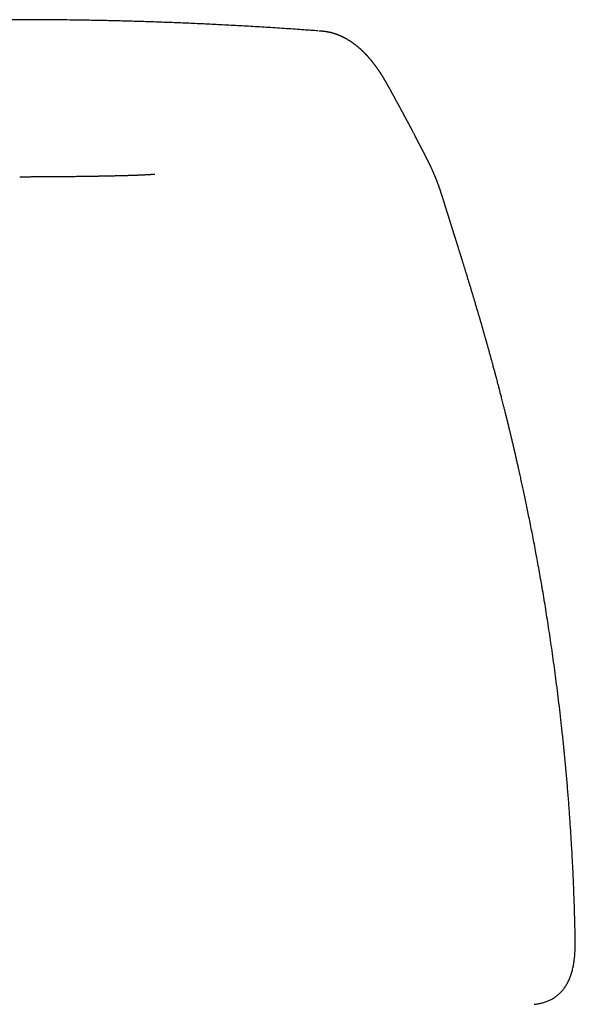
# Model space of a CAD drawing. Header units: millimetres. Extents: x 8 to 787, y 12 to 760.
# Tile 12 of 30: x 349 to 374, y 652 to 696. Entities that reach past the tile are written whole.
import ezdxf

# ---------------------------------------------------------------- set-up
doc = ezdxf.new("R2010")
doc.units = ezdxf.units.MM

msp = doc.modelspace()

# ---------------------------------------------------------------- linework, layer by layer
at = {"color": 7, "linetype": 'Continuous', "lineweight": 30}
for p, q in [((365.469, 693.48), (365.473, 693.475)), ((367.974, 688.538), (367.976, 688.532)), ((368.105, 688.135), (368.1, 688.152)), ((374.028, 654.972), (374.027, 655.01)), ((374.029, 654.935), (374.028, 654.968))]:
    msp.add_line(p, q, dxfattribs=at)
for points, knots in [([(349.182, 696.114), (349.02, 696.114), (348.657, 696.114), (348.088, 696.111), (347.471, 696.106), (346.845, 696.099), (346.207, 696.089), (345.559, 696.077), (344.901, 696.062), (344.221, 696.044), (343.519, 696.023), (342.796, 695.998), (342.06, 695.97), (341.314, 695.939), (340.556, 695.904), (339.787, 695.865), (339.006, 695.822), (338.214, 695.775), (337.411, 695.724), (336.612, 695.669), (336.081, 695.63), (335.821, 695.611)], [0, 0, 0, 0, 0.036636, 0.082255, 0.128606, 0.175694, 0.223521, 0.272092, 0.321411, 0.37148, 0.424743, 0.478836, 0.533763, 0.589526, 0.646129, 0.703573, 0.761861, 0.820994, 0.880975, 0.941804, 1, 1, 1, 1]), ([(362.531, 695.612), (362.316, 695.628), (361.842, 695.663), (361.1, 695.714), (360.31, 695.765), (359.518, 695.813), (358.738, 695.856), (357.968, 695.896), (357.211, 695.932), (356.464, 695.964), (355.729, 695.992), (355.005, 696.018), (354.293, 696.04), (353.592, 696.059), (352.903, 696.075), (352.238, 696.088), (351.596, 696.098), (350.978, 696.105), (350.37, 696.11), (349.772, 696.114), (349.378, 696.114), (349.182, 696.114)], [0, 0, 0, 0, 0.048246, 0.106314, 0.166321, 0.225484, 0.283805, 0.341285, 0.397926, 0.453731, 0.508703, 0.562843, 0.616156, 0.668644, 0.72031, 0.77116, 0.818359, 0.864838, 0.910602, 0.955654, 1, 1, 1, 1]), ([(349.182, 696.114), (349.182, 696.114), (349.182, 696.114), (349.182, 696.114), (349.182, 696.114)], [0, 0, 0, 0, 0.384798, 1, 1, 1, 1]), ([(365.472, 693.482), (365.471, 693.484), (365.465, 693.493), (365.456, 693.51), (365.443, 693.53), (365.431, 693.549), (365.42, 693.567), (365.41, 693.583), (365.401, 693.599), (365.391, 693.613), (365.383, 693.627), (365.372, 693.643), (365.361, 693.661), (365.349, 693.68), (365.337, 693.698), (365.324, 693.718), (365.311, 693.738), (365.297, 693.759), (365.284, 693.779), (365.272, 693.797), (365.26, 693.815), (365.249, 693.832), (365.238, 693.848), (365.227, 693.863), (365.216, 693.879), (365.204, 693.897), (365.191, 693.915), (365.178, 693.933), (365.166, 693.951), (365.153, 693.968), (365.141, 693.985), (365.129, 694.002), (365.116, 694.019), (365.104, 694.037), (365.09, 694.055), (365.077, 694.073), (365.065, 694.089), (365.054, 694.103), (365.043, 694.117), (365.032, 694.132), (365.021, 694.146), (365.01, 694.16), (365, 694.174), (364.99, 694.186), (364.981, 694.198), (364.972, 694.209), (364.964, 694.219), (364.956, 694.229), (364.948, 694.239), (364.935, 694.256), (364.916, 694.278), (364.897, 694.302), (364.88, 694.322), (364.866, 694.338), (364.852, 694.355), (364.838, 694.372), (364.822, 694.39), (364.807, 694.408), (364.792, 694.424), (364.779, 694.44), (364.765, 694.455), (364.751, 694.47), (364.738, 694.485), (364.726, 694.498), (364.714, 694.511), (364.703, 694.523), (364.692, 694.535), (364.681, 694.546), (364.671, 694.557), (364.658, 694.571), (364.643, 694.586), (364.625, 694.605), (364.605, 694.625), (364.584, 694.646), (364.562, 694.667), (364.54, 694.689), (364.518, 694.71), (364.497, 694.73), (364.477, 694.749), (364.458, 694.766), (364.44, 694.783), (364.421, 694.8), (364.401, 694.818), (364.379, 694.837), (364.354, 694.859), (364.327, 694.881), (364.3, 694.904), (364.274, 694.926), (364.247, 694.947), (364.22, 694.968), (364.193, 694.989), (364.16, 695.014), (364.121, 695.044), (364.085, 695.069), (364.062, 695.085), (364.049, 695.094), (364.036, 695.103), (364.023, 695.112), (364.009, 695.121), (363.994, 695.131), (363.977, 695.142), (363.959, 695.154), (363.942, 695.165), (363.925, 695.176), (363.908, 695.186), (363.893, 695.196), (363.873, 695.208), (363.85, 695.221), (363.823, 695.237), (363.798, 695.251), (363.776, 695.264), (363.755, 695.276), (363.734, 695.287), (363.712, 695.298), (363.69, 695.31), (363.667, 695.322), (363.645, 695.333), (363.624, 695.343), (363.605, 695.352), (363.587, 695.361), (363.57, 695.369), (363.554, 695.376), (363.538, 695.383), (363.521, 695.391), (363.501, 695.399), (363.483, 695.407), (363.468, 695.413), (363.457, 695.417), (363.445, 695.422), (363.427, 695.43), (363.403, 695.439), (363.375, 695.449), (363.348, 695.459), (363.323, 695.468), (363.297, 695.477), (363.272, 695.485), (363.247, 695.493), (363.221, 695.501), (363.195, 695.508), (363.169, 695.516), (363.143, 695.523), (363.117, 695.529), (363.091, 695.536), (363.064, 695.542), (363.036, 695.549), (363.005, 695.555), (362.975, 695.561), (362.947, 695.566), (362.92, 695.571), (362.89, 695.576), (362.859, 695.58), (362.825, 695.585), (362.795, 695.589), (362.768, 695.592), (362.746, 695.595), (362.724, 695.597), (362.698, 695.599), (362.661, 695.603), (362.621, 695.606), (362.591, 695.608), (362.579, 695.609)], [0, 0, 0, 0, 0.0021117, 0.0091067, 0.0156981, 0.0218859, 0.0276701, 0.0327543, 0.0374969, 0.0420783, 0.0465463, 0.0509009, 0.0571711, 0.0631902, 0.0690674, 0.075304, 0.0819623, 0.0890422, 0.0953799, 0.1015028, 0.1073239, 0.1128433, 0.118061, 0.1231237, 0.1283742, 0.1343827, 0.140635, 0.1468866, 0.1529283, 0.1587601, 0.1647557, 0.1706252, 0.1763775, 0.1823958, 0.1888949, 0.1958748, 0.2008086, 0.2058142, 0.2108849, 0.2160208, 0.2212219, 0.2263882, 0.2312484, 0.2357872, 0.2400047, 0.2439008, 0.2475723, 0.2512694, 0.2550048, 0.2587784, 0.2693101, 0.2798745, 0.2857032, 0.2917191, 0.2979222, 0.3043843, 0.311246, 0.3185109, 0.3244878, 0.3304874, 0.3364386, 0.3423413, 0.3480858, 0.3535045, 0.3585955, 0.3633588, 0.3678563, 0.372331, 0.376808, 0.3812871, 0.3883964, 0.3958734, 0.4037211, 0.4127215, 0.421722, 0.4307226, 0.4396535, 0.4481246, 0.4561285, 0.4634443, 0.4705606, 0.4778634, 0.4856199, 0.4938207, 0.5037479, 0.5140262, 0.5241946, 0.5342344, 0.5441553, 0.553967, 0.5636751, 0.5732857, 0.5899735, 0.6063897, 0.6106495, 0.6149976, 0.619485, 0.6241117, 0.6288918, 0.6339857, 0.6399525, 0.6462204, 0.6522638, 0.6580249, 0.6635422, 0.6688624, 0.6739857, 0.6830243, 0.6920312, 0.7010384, 0.7079317, 0.7148252, 0.7217189, 0.7286127, 0.7356969, 0.7431696, 0.7509689, 0.7571122, 0.7631525, 0.7688079, 0.7739538, 0.7789099, 0.7836095, 0.7880559, 0.7946127, 0.801507, 0.8043824, 0.8076036, 0.8111854, 0.8151281, 0.8234641, 0.8314556, 0.8390779, 0.846314, 0.8532093, 0.8600522, 0.8668934, 0.8736001, 0.8808876, 0.8878211, 0.8945222, 0.9010036, 0.9074524, 0.9140867, 0.9210261, 0.928394, 0.9363018, 0.9419205, 0.9479927, 0.9545324, 0.9612842, 0.9680467, 0.9747302, 0.9788709, 0.9826655, 0.9861146, 0.98948, 0.9931806, 0.9972422, 1, 1, 1, 1]), ([(367.975, 688.538), (367.973, 688.543), (367.969, 688.556), (367.962, 688.576), (367.954, 688.597), (367.948, 688.617), (367.941, 688.635), (367.934, 688.654), (367.927, 688.675), (367.918, 688.699), (367.909, 688.725), (367.898, 688.754), (367.888, 688.781), (367.878, 688.807), (367.869, 688.831), (367.858, 688.859), (367.847, 688.89), (367.833, 688.925), (367.819, 688.961), (367.806, 688.993), (367.795, 689.02), (367.786, 689.042), (367.778, 689.063), (367.77, 689.082), (367.763, 689.099), (367.757, 689.113), (367.753, 689.124), (367.748, 689.134), (367.744, 689.145), (367.738, 689.158), (367.732, 689.173), (367.725, 689.19), (367.717, 689.209), (367.709, 689.228), (367.7, 689.249), (367.69, 689.271), (367.68, 689.293), (367.671, 689.313), (367.663, 689.333), (367.652, 689.357), (367.638, 689.388), (367.621, 689.425), (367.604, 689.463), (367.587, 689.499), (367.572, 689.531), (367.559, 689.56), (367.546, 689.586), (367.533, 689.614), (367.52, 689.641), (367.506, 689.669), (367.492, 689.699), (367.477, 689.731), (367.463, 689.757), (367.452, 689.78), (367.444, 689.797), (367.435, 689.814), (367.427, 689.831), (367.418, 689.849), (367.409, 689.867), (367.399, 689.888), (367.387, 689.911), (367.375, 689.935), (367.364, 689.957), (367.354, 689.976), (367.345, 689.994), (367.337, 690.01), (367.33, 690.025), (367.321, 690.041), (367.312, 690.059), (367.301, 690.08), (367.29, 690.102), (367.279, 690.124), (367.268, 690.145), (367.258, 690.165), (367.249, 690.182), (367.241, 690.198), (367.232, 690.214), (367.223, 690.231), (367.214, 690.25), (367.203, 690.27), (367.193, 690.291), (367.182, 690.311), (367.173, 690.328), (367.166, 690.342), (367.16, 690.353), (367.155, 690.362), (367.15, 690.372), (367.144, 690.383), (367.137, 690.397), (367.129, 690.413), (367.12, 690.431), (367.11, 690.449), (367.1, 690.469), (367.089, 690.49), (367.077, 690.512), (367.066, 690.533), (367.056, 690.552), (367.047, 690.57), (367.038, 690.586), (367.031, 690.6), (367.024, 690.614), (367.016, 690.63), (367.007, 690.647), (366.997, 690.666), (366.986, 690.686), (366.975, 690.706), (366.965, 690.726), (366.956, 690.744), (366.947, 690.76), (366.939, 690.776), (366.932, 690.791), (366.923, 690.807), (366.914, 690.825), (366.904, 690.844), (366.893, 690.864), (366.883, 690.884), (366.869, 690.912), (366.848, 690.952), (366.82, 691.006), (366.791, 691.062), (366.762, 691.12), (366.738, 691.164), (366.721, 691.198), (366.711, 691.217), (366.702, 691.234), (366.693, 691.251), (366.684, 691.268), (366.674, 691.288), (366.663, 691.309), (366.652, 691.33), (366.641, 691.352), (366.631, 691.37), (366.622, 691.387), (366.613, 691.404), (366.604, 691.422), (366.593, 691.442), (366.583, 691.461), (366.574, 691.478), (366.566, 691.493), (366.559, 691.506), (366.553, 691.518), (366.546, 691.531), (366.539, 691.544), (366.53, 691.56), (366.521, 691.576), (366.512, 691.594), (366.502, 691.612), (366.492, 691.63), (366.483, 691.647), (366.475, 691.663), (366.467, 691.677), (366.46, 691.689), (366.454, 691.702), (366.447, 691.715), (366.439, 691.729), (366.43, 691.745), (366.422, 691.761), (366.413, 691.776), (366.405, 691.792), (366.397, 691.806), (366.39, 691.819), (366.383, 691.831), (366.377, 691.842), (366.371, 691.854), (366.364, 691.866), (366.357, 691.879), (366.35, 691.893), (366.342, 691.907), (366.331, 691.927), (366.317, 691.953), (366.3, 691.984), (366.283, 692.014), (366.268, 692.042), (366.255, 692.065), (366.243, 692.088), (366.232, 692.109), (366.222, 692.128), (366.212, 692.146), (366.201, 692.165), (366.19, 692.187), (366.177, 692.21), (366.166, 692.231), (366.156, 692.25), (366.146, 692.267), (366.137, 692.284), (366.127, 692.302), (366.117, 692.321), (366.106, 692.342), (366.094, 692.364), (366.082, 692.387), (366.068, 692.411), (366.054, 692.437), (366.04, 692.464), (366.025, 692.492), (366.01, 692.519), (365.996, 692.546), (365.982, 692.571), (365.97, 692.594), (365.958, 692.615), (365.949, 692.632), (365.941, 692.647), (365.933, 692.66), (365.926, 692.674), (365.917, 692.69), (365.909, 692.706), (365.899, 692.723), (365.89, 692.74), (365.881, 692.757), (365.872, 692.773), (365.864, 692.788), (365.856, 692.802), (365.849, 692.815), (365.842, 692.828), (365.835, 692.841), (365.827, 692.856), (365.818, 692.871), (365.809, 692.888), (365.8, 692.905), (365.789, 692.924), (365.779, 692.942), (365.77, 692.96), (365.76, 692.977), (365.751, 692.993), (365.742, 693.01), (365.731, 693.029), (365.721, 693.048), (365.711, 693.065), (365.702, 693.081), (365.695, 693.095), (365.688, 693.107), (365.681, 693.118), (365.675, 693.13), (365.668, 693.143), (365.66, 693.156), (365.653, 693.169), (365.64, 693.192), (365.621, 693.225), (365.603, 693.256), (365.59, 693.278), (365.582, 693.292), (365.574, 693.306), (365.565, 693.322), (365.555, 693.338), (365.545, 693.356), (365.534, 693.375), (365.521, 693.397), (365.507, 693.42), (365.493, 693.444), (365.482, 693.463), (365.475, 693.473), (365.474, 693.476)], [0, 0, 0, 0, 0.002304, 0.005918, 0.009153, 0.01201, 0.014617, 0.017443, 0.020507, 0.023811, 0.028056, 0.032391, 0.036502, 0.040389, 0.044079, 0.047697, 0.053017, 0.058226, 0.063716, 0.069649, 0.072934, 0.076341, 0.079679, 0.082642, 0.085227, 0.087432, 0.089018, 0.090468, 0.092203, 0.09425, 0.096609, 0.099229, 0.10215, 0.105212, 0.108117, 0.11198, 0.115508, 0.118699, 0.121621, 0.124616, 0.130265, 0.136187, 0.142198, 0.14813, 0.15372, 0.157666, 0.161913, 0.166465, 0.170997, 0.175244, 0.180428, 0.185572, 0.190744, 0.193766, 0.196696, 0.199533, 0.202277, 0.205082, 0.20822, 0.211749, 0.215668, 0.219979, 0.223642, 0.226967, 0.229955, 0.232606, 0.23506, 0.237687, 0.241032, 0.244645, 0.248526, 0.252544, 0.256327, 0.259755, 0.262827, 0.265543, 0.268238, 0.271346, 0.274869, 0.278349, 0.282157, 0.285897, 0.289175, 0.291427, 0.293394, 0.295077, 0.296593, 0.298727, 0.301264, 0.304205, 0.307533, 0.310961, 0.314388, 0.318496, 0.322602, 0.326603, 0.330278, 0.333618, 0.336574, 0.339209, 0.3418, 0.344586, 0.347987, 0.35164, 0.355543, 0.359621, 0.363445, 0.36695, 0.370135, 0.373033, 0.37584, 0.379003, 0.382521, 0.386396, 0.390498, 0.394331, 0.397843, 0.407242, 0.418143, 0.429415, 0.439845, 0.451374, 0.455348, 0.458983, 0.462279, 0.465372, 0.468657, 0.472162, 0.476453, 0.480591, 0.484559, 0.488392, 0.491162, 0.494247, 0.497647, 0.501361, 0.50537, 0.508411, 0.511212, 0.513775, 0.5161, 0.518204, 0.520982, 0.523989, 0.527226, 0.530692, 0.534387, 0.538026, 0.541373, 0.544427, 0.547189, 0.549659, 0.552047, 0.55472, 0.557685, 0.560942, 0.564185, 0.567605, 0.570835, 0.57382, 0.576559, 0.579053, 0.581494, 0.583868, 0.586453, 0.58925, 0.592258, 0.595478, 0.598888, 0.605495, 0.612555, 0.620068, 0.625913, 0.631419, 0.63658, 0.641394, 0.645861, 0.649983, 0.653758, 0.659583, 0.665159, 0.670485, 0.674496, 0.678415, 0.682714, 0.686957, 0.691583, 0.69659, 0.701978, 0.707544, 0.713137, 0.719883, 0.726667, 0.733489, 0.740349, 0.747189, 0.753497, 0.759322, 0.764666, 0.769529, 0.772769, 0.776136, 0.779794, 0.783743, 0.787982, 0.792429, 0.797045, 0.801441, 0.805584, 0.809552, 0.813257, 0.816698, 0.819976, 0.823523, 0.827388, 0.831572, 0.835981, 0.840697, 0.845719, 0.851047, 0.855448, 0.860015, 0.864454, 0.868675, 0.874327, 0.879535, 0.884299, 0.888618, 0.892492, 0.895629, 0.898668, 0.901901, 0.90533, 0.908955, 0.912774, 0.916737, 0.927974, 0.939704, 0.943157, 0.94687, 0.950917, 0.955298, 0.960012, 0.965061, 0.970443, 0.97675, 0.983461, 0.990577, 0.998098, 1, 1, 1, 1]), ([(349.182, 689.097), (349.226, 689.097), (349.338, 689.097), (349.515, 689.097), (349.71, 689.097), (349.899, 689.098), (350.092, 689.099), (350.287, 689.1), (350.483, 689.101), (350.67, 689.102), (350.848, 689.104), (351.017, 689.105), (351.177, 689.106), (351.327, 689.108), (351.467, 689.109), (351.597, 689.111), (351.717, 689.112), (351.828, 689.114), (351.93, 689.115), (352.027, 689.116), (352.12, 689.118), (352.207, 689.119), (352.284, 689.12), (352.352, 689.121), (352.411, 689.122), (352.462, 689.123), (352.504, 689.123), (352.543, 689.124), (352.581, 689.125), (352.618, 689.125), (352.649, 689.126), (352.678, 689.126), (352.709, 689.127), (352.754, 689.128), (352.811, 689.129), (352.876, 689.13), (352.942, 689.131), (353.006, 689.132), (353.069, 689.134), (353.128, 689.135), (353.176, 689.136), (353.212, 689.137), (353.237, 689.137), (353.259, 689.138), (353.278, 689.138), (353.302, 689.138), (353.335, 689.139), (353.377, 689.14), (353.437, 689.141), (353.509, 689.143), (353.589, 689.145), (353.662, 689.147), (353.727, 689.148), (353.789, 689.15), (353.853, 689.152), (353.918, 689.154), (353.987, 689.155), (354.056, 689.157), (354.128, 689.16), (354.19, 689.162), (354.244, 689.163), (354.287, 689.165), (354.331, 689.166), (354.373, 689.168), (354.413, 689.169), (354.449, 689.171), (354.483, 689.172), (354.518, 689.173), (354.552, 689.175), (354.584, 689.176), (354.614, 689.177), (354.642, 689.179), (354.672, 689.18), (354.705, 689.182), (354.743, 689.184), (354.784, 689.186), (354.825, 689.188), (354.861, 689.19), (354.89, 689.191), (354.914, 689.193), (354.936, 689.194), (354.959, 689.195), (354.984, 689.197), (355.013, 689.199), (355.046, 689.201), (355.078, 689.203), (355.102, 689.204), (355.119, 689.205), (355.131, 689.206), (355.142, 689.207), (355.153, 689.207), (355.164, 689.208), (355.174, 689.209), (355.184, 689.21), (355.193, 689.21), (355.201, 689.211), (355.208, 689.211), (355.213, 689.212), (355.217, 689.212), (355.22, 689.212), (355.22, 689.212), (355.22, 689.212)], [0, 0, 0, 0, 0.0150639, 0.0378972, 0.0600492, 0.081519, 0.1023055, 0.1259245, 0.148591, 0.1703039, 0.1910632, 0.2112209, 0.2303929, 0.2485821, 0.2657925, 0.2820285, 0.2970314, 0.3111047, 0.3242539, 0.3364846, 0.3492751, 0.3608944, 0.3713499, 0.3806483, 0.3887959, 0.3957987, 0.4016618, 0.406467, 0.4122446, 0.4175165, 0.4222993, 0.4254034, 0.4297885, 0.4354504, 0.4445438, 0.4544784, 0.4642913, 0.4739836, 0.4835564, 0.4930107, 0.5017354, 0.506353, 0.5103943, 0.5138606, 0.5167551, 0.5199302, 0.5255719, 0.532887, 0.5407924, 0.5559723, 0.5700059, 0.5830195, 0.5951247, 0.6064517, 0.6180759, 0.6320467, 0.6455113, 0.6599228, 0.67537, 0.6916735, 0.7012261, 0.7112418, 0.7213972, 0.7311572, 0.7404186, 0.7486446, 0.7564261, 0.7642524, 0.7726464, 0.7801493, 0.7866332, 0.7930346, 0.7997663, 0.8068831, 0.8155033, 0.8254099, 0.8345461, 0.8423801, 0.8488117, 0.8542907, 0.8595898, 0.8648337, 0.870247, 0.8779616, 0.8870231, 0.89683, 0.9025013, 0.9074586, 0.9118487, 0.9169614, 0.923123, 0.9303446, 0.9386351, 0.9471806, 0.956507, 0.9653906, 0.9735249, 0.9809069, 0.9875339, 0.994874, 1, 1, 1, 1]), ([(368.1, 688.152), (368.098, 688.158), (368.093, 688.175), (368.085, 688.202), (368.075, 688.232), (368.067, 688.257), (368.061, 688.275), (368.057, 688.289), (368.053, 688.301), (368.048, 688.318), (368.041, 688.338), (368.033, 688.363), (368.026, 688.384), (368.02, 688.403), (368.014, 688.42), (368.008, 688.439), (368.001, 688.459), (367.993, 688.484), (367.985, 688.509), (367.979, 688.526), (367.977, 688.532)], [0, 0, 0, 0, 0.033755, 0.112227, 0.181754, 0.242335, 0.283657, 0.319459, 0.351571, 0.382883, 0.454351, 0.521473, 0.584246, 0.629251, 0.675852, 0.727992, 0.78568, 0.848926, 0.940171, 1, 1, 1, 1]), ([(374.027, 655.01), (374.027, 655.035), (374.02, 655.305), (374.009, 655.818), (373.987, 656.543), (373.961, 657.256), (373.931, 657.957), (373.896, 658.656), (373.857, 659.354), (373.813, 660.048), (373.765, 660.73), (373.714, 661.398), (373.66, 662.052), (373.603, 662.693), (373.543, 663.32), (373.481, 663.935), (373.416, 664.535), (373.35, 665.122), (373.282, 665.696), (373.214, 666.247), (373.146, 666.774), (373.078, 667.278), (373.009, 667.771), (372.94, 668.252), (372.87, 668.723), (372.799, 669.183), (372.728, 669.634), (372.657, 670.073), (372.586, 670.5), (372.515, 670.915), (372.444, 671.318), (372.374, 671.709), (372.304, 672.094), (372.233, 672.472), (372.163, 672.843), (372.094, 673.2), (372.026, 673.543), (371.959, 673.873), (371.895, 674.189), (371.832, 674.492), (371.771, 674.781), (371.712, 675.057), (371.656, 675.319), (371.601, 675.567), (371.55, 675.798), (371.503, 676.012), (371.458, 676.209), (371.416, 676.394), (371.376, 676.568), (371.338, 676.736), (371.299, 676.9), (371.262, 677.061), (371.226, 677.212), (371.201, 677.319), (371.185, 677.383), (371.18, 677.405), (371.176, 677.425), (371.17, 677.448), (371.163, 677.479), (371.153, 677.52), (371.14, 677.572), (371.126, 677.633), (371.109, 677.701), (371.091, 677.775), (371.072, 677.856), (371.051, 677.942), (371.029, 678.031), (371.008, 678.118), (370.986, 678.204), (370.966, 678.287), (370.94, 678.393), (370.908, 678.521), (370.871, 678.667), (370.837, 678.802), (370.805, 678.928), (370.776, 679.043), (370.749, 679.151), (370.723, 679.252), (370.698, 679.348), (370.677, 679.427), (370.66, 679.493), (370.647, 679.545), (370.634, 679.593), (370.623, 679.635), (370.613, 679.673), (370.602, 679.717), (370.587, 679.772), (370.567, 679.849), (370.543, 679.942), (370.515, 680.047), (370.489, 680.144), (370.466, 680.233), (370.444, 680.314), (370.423, 680.392), (370.4, 680.476), (370.376, 680.566), (370.349, 680.664), (370.321, 680.77), (370.294, 680.866), (370.272, 680.949), (370.255, 681.011), (370.24, 681.065), (370.227, 681.11), (370.218, 681.144), (370.211, 681.17), (370.205, 681.191), (370.198, 681.216), (370.19, 681.247), (370.178, 681.29), (370.163, 681.341), (370.147, 681.401), (370.129, 681.464), (370.111, 681.53), (370.094, 681.59), (370.08, 681.641), (370.069, 681.68), (370.06, 681.711), (370.052, 681.739), (370.043, 681.773), (370.03, 681.816), (370.015, 681.871), (369.999, 681.929), (369.982, 681.987), (369.966, 682.044), (369.951, 682.097), (369.937, 682.145), (369.923, 682.193), (369.907, 682.25), (369.888, 682.315), (369.869, 682.383), (369.851, 682.445), (369.835, 682.501), (369.82, 682.551), (369.808, 682.594), (369.796, 682.636), (369.783, 682.68), (369.769, 682.729), (369.754, 682.78), (369.739, 682.831), (369.725, 682.879), (369.712, 682.924), (369.696, 682.977), (369.678, 683.039), (369.655, 683.118), (369.628, 683.209), (369.6, 683.305), (369.572, 683.4), (369.547, 683.484), (369.527, 683.55), (369.511, 683.603), (369.498, 683.649), (369.482, 683.702), (369.465, 683.759), (369.448, 683.813), (369.434, 683.862), (369.417, 683.917), (369.398, 683.979), (369.378, 684.047), (369.359, 684.11), (369.342, 684.167), (369.326, 684.22), (369.31, 684.272), (369.293, 684.329), (369.273, 684.392), (369.252, 684.462), (369.231, 684.53), (369.213, 684.59), (369.195, 684.649), (369.175, 684.712), (369.155, 684.78), (369.135, 684.844), (369.117, 684.903), (369.099, 684.959), (369.082, 685.016), (369.065, 685.072), (369.047, 685.127), (369.031, 685.181), (369.015, 685.233), (368.998, 685.286), (368.981, 685.341), (368.966, 685.39), (368.952, 685.435), (368.94, 685.475), (368.928, 685.513), (368.918, 685.545), (368.909, 685.572), (368.901, 685.598), (368.891, 685.629), (368.881, 685.664), (368.87, 685.699), (368.86, 685.729), (368.851, 685.759), (368.839, 685.797), (368.826, 685.839), (368.813, 685.881), (368.8, 685.921), (368.786, 685.965), (368.772, 686.01), (368.759, 686.051), (368.746, 686.093), (368.732, 686.137), (368.719, 686.178), (368.708, 686.215), (368.696, 686.253), (368.682, 686.296), (368.668, 686.341), (368.657, 686.378), (368.645, 686.415), (368.633, 686.453), (368.621, 686.492), (368.61, 686.528), (368.599, 686.561), (368.589, 686.593), (368.579, 686.624), (368.569, 686.655), (368.56, 686.685), (368.551, 686.713), (368.542, 686.741), (368.533, 686.77), (368.523, 686.801), (368.514, 686.832), (368.505, 686.86), (368.498, 686.88), (368.493, 686.898), (368.487, 686.917), (368.48, 686.94), (368.472, 686.965), (368.464, 686.988), (368.459, 687.007), (368.454, 687.023), (368.449, 687.038), (368.443, 687.056), (368.437, 687.076), (368.43, 687.099), (368.422, 687.125), (368.412, 687.154), (368.403, 687.183), (368.395, 687.209), (368.388, 687.23), (368.383, 687.248), (368.377, 687.266), (368.371, 687.286), (368.363, 687.31), (368.355, 687.336), (368.347, 687.363), (368.338, 687.389), (368.331, 687.413), (368.324, 687.436), (368.315, 687.464), (368.305, 687.495), (368.296, 687.524), (368.289, 687.546), (368.283, 687.564), (368.278, 687.581), (368.272, 687.599), (368.265, 687.622), (368.256, 687.653), (368.244, 687.691), (368.231, 687.731), (368.22, 687.767), (368.21, 687.799), (368.201, 687.827), (368.193, 687.852), (368.184, 687.881), (368.174, 687.914), (368.163, 687.949), (368.153, 687.982), (368.144, 688.012), (368.136, 688.037), (368.127, 688.064), (368.118, 688.095), (368.11, 688.119), (368.106, 688.133), (368.105, 688.135)], [0, 0, 0, 0, 0.002091, 0.022961, 0.043487, 0.063671, 0.083513, 0.103013, 0.123076, 0.142765, 0.162081, 0.181024, 0.199594, 0.217792, 0.235618, 0.253073, 0.270157, 0.28687, 0.303213, 0.319186, 0.333907, 0.348301, 0.362365, 0.376102, 0.389511, 0.402753, 0.415659, 0.42823, 0.440466, 0.452366, 0.463932, 0.475164, 0.48606, 0.497116, 0.507788, 0.518073, 0.527971, 0.537483, 0.546608, 0.555347, 0.563698, 0.571663, 0.579241, 0.586433, 0.593237, 0.599299, 0.605017, 0.610392, 0.615423, 0.620111, 0.625047, 0.629718, 0.634137, 0.638304, 0.639062, 0.639692, 0.640192, 0.640809, 0.64173, 0.64293, 0.644423, 0.64621, 0.64829, 0.650395, 0.652735, 0.655308, 0.657948, 0.660517, 0.663014, 0.665439, 0.667791, 0.67236, 0.676629, 0.6806, 0.684272, 0.687647, 0.690765, 0.693732, 0.69655, 0.699263, 0.700737, 0.702331, 0.703895, 0.70502, 0.706006, 0.707301, 0.708908, 0.710827, 0.714119, 0.717212, 0.720092, 0.722761, 0.725043, 0.727292, 0.72976, 0.732453, 0.73537, 0.738512, 0.741879, 0.74399, 0.745859, 0.747464, 0.748805, 0.749883, 0.750544, 0.751081, 0.751796, 0.752754, 0.75395, 0.755636, 0.757428, 0.759327, 0.761333, 0.763354, 0.764724, 0.765881, 0.766826, 0.767574, 0.768427, 0.769834, 0.771556, 0.773329, 0.775105, 0.776882, 0.77853, 0.779909, 0.781235, 0.782951, 0.785105, 0.787202, 0.789114, 0.790837, 0.792362, 0.793689, 0.794815, 0.796183, 0.797769, 0.799365, 0.800918, 0.802428, 0.803861, 0.805122, 0.807287, 0.809676, 0.812521, 0.815773, 0.818754, 0.821393, 0.823746, 0.825018, 0.826421, 0.828163, 0.830114, 0.831853, 0.833347, 0.83483, 0.83713, 0.83937, 0.841412, 0.84331, 0.844925, 0.8466, 0.848409, 0.850536, 0.852918, 0.855335, 0.857335, 0.858907, 0.861246, 0.86373, 0.865776, 0.867743, 0.869774, 0.871608, 0.873537, 0.875617, 0.877411, 0.879144, 0.881111, 0.883015, 0.884964, 0.886329, 0.887829, 0.889263, 0.890433, 0.89134, 0.892206, 0.893292, 0.89471, 0.895998, 0.897049, 0.898075, 0.899357, 0.901213, 0.902735, 0.904065, 0.905782, 0.907649, 0.909123, 0.910548, 0.912431, 0.914203, 0.915319, 0.916647, 0.918606, 0.920394, 0.921831, 0.92316, 0.924765, 0.926381, 0.927811, 0.929127, 0.930422, 0.931696, 0.932965, 0.934195, 0.935364, 0.936532, 0.937653, 0.938981, 0.940413, 0.941586, 0.942388, 0.943023, 0.943821, 0.94483, 0.946, 0.94701, 0.947804, 0.948409, 0.949061, 0.949815, 0.950671, 0.951644, 0.952785, 0.9541, 0.955488, 0.956643, 0.957577, 0.958265, 0.959029, 0.95995, 0.961025, 0.962123, 0.963463, 0.964685, 0.965733, 0.966669, 0.967924, 0.969575, 0.970827, 0.971851, 0.972659, 0.973448, 0.974289, 0.975182, 0.976738, 0.978627, 0.980595, 0.982297, 0.983813, 0.985155, 0.986357, 0.987662, 0.989275, 0.990983, 0.992628, 0.994081, 0.995314, 0.996561, 0.998048, 0.999692, 1, 1, 1, 1]), ([(374.009, 654.348), (374.012, 654.393), (374.018, 654.476), (374.022, 654.559), (374.023, 654.597)], [0, 0, 0, 0, 0.544033, 1, 1, 1, 1]), ([(374.024, 654.611), (374.025, 654.631), (374.027, 654.689), (374.029, 654.785), (374.03, 654.867), (374.029, 654.909), (374.029, 654.915)], [0, 0, 0, 0, 0.186738, 0.562097, 0.937939, 1, 1, 1, 1]), ([(372.184, 652.1), (372.215, 652.103), (372.276, 652.109), (372.366, 652.123), (372.452, 652.139), (372.536, 652.159), (372.617, 652.181), (372.696, 652.206), (372.772, 652.234), (372.846, 652.265), (372.917, 652.299), (372.986, 652.335), (373.053, 652.374), (373.117, 652.416), (373.179, 652.46), (373.239, 652.506), (373.296, 652.556), (373.351, 652.608), (373.404, 652.662), (373.455, 652.719), (373.503, 652.779), (373.55, 652.841), (373.594, 652.907), (373.637, 652.975), (373.677, 653.046), (373.715, 653.12), (373.751, 653.197), (373.785, 653.277), (373.817, 653.36), (373.846, 653.446), (373.873, 653.535), (373.898, 653.627), (373.921, 653.723), (373.942, 653.823), (373.96, 653.925), (373.976, 654.031), (373.99, 654.14), (374.001, 654.245), (374.007, 654.316), (374.009, 654.348)], [0, 0, 0, 0, 0.0292153, 0.0581779, 0.0865643, 0.1140013, 0.1413619, 0.1682461, 0.194689, 0.2207341, 0.2464293, 0.2718258, 0.2969766, 0.3219361, 0.3467593, 0.3715013, 0.3962173, 0.4209637, 0.4455588, 0.4702676, 0.4952241, 0.5204609, 0.5460074, 0.5718885, 0.5981231, 0.6247225, 0.6516895, 0.6790169, 0.7066869, 0.7346704, 0.7629464, 0.7920024, 0.821512, 0.8514206, 0.8816637, 0.9121751, 0.9428894, 0.9737459, 1, 1, 1, 1])]:
    msp.add_open_spline(points, degree=3, knots=knots, dxfattribs=at)

doc.saveas('drawing.dxf')
